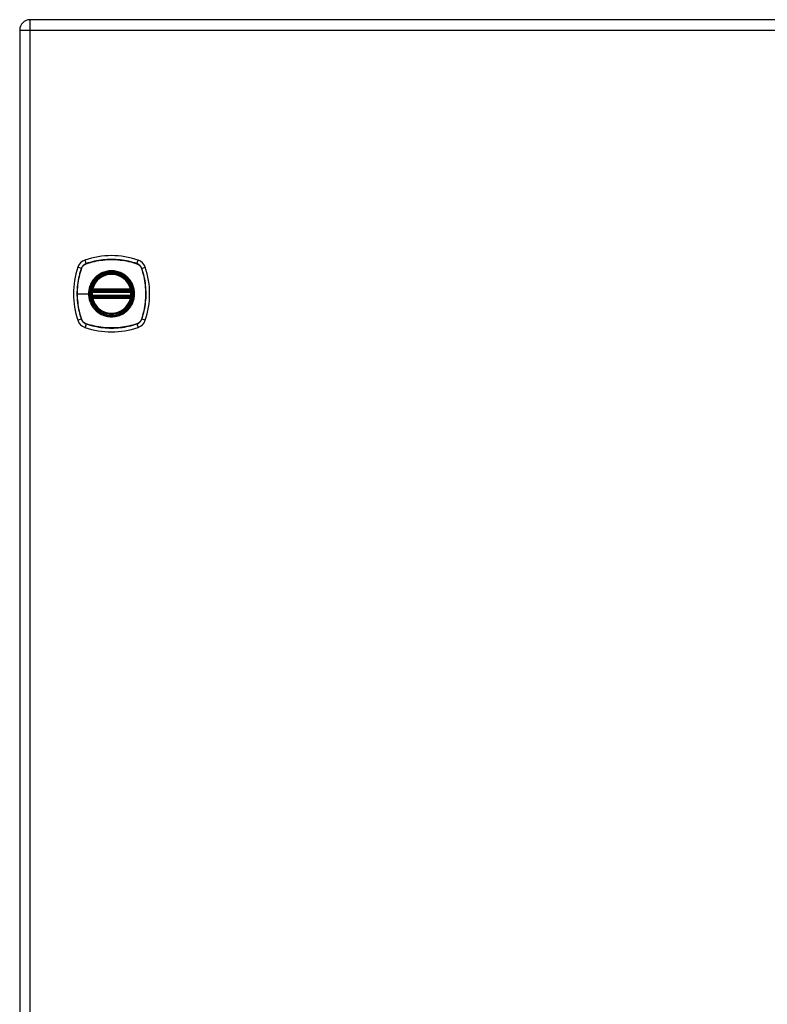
# Model space of a CAD drawing. Header units: inches. Extents: x 6 to 216, y 11 to 118.
# Tile 187 of 212: x 57 to 68, y 65 to 80. Entities that reach past the tile are written whole.
import ezdxf

# ---------------------------------------------------------------- set-up
doc = ezdxf.new("R2010")
doc.units = ezdxf.units.IN
doc.header["$MEASUREMENT"] = 0
doc.layers.add('Visible Edges(ANSI)', color=7, linetype='Continuous', lineweight=25)
doc.layers.add('Visible Tangent Edges(ANSI)', color=7, linetype='Continuous', lineweight=25)

msp = doc.modelspace()

# ---------------------------------------------------------------- linework, layer by layer
at = {"layer": 'Visible Edges(ANSI)'}
for p, q in [((92.284, 79.779), (56.688, 79.779)), ((56.527, 79.618), (56.527, 20.137)), ((57.659, 75.588), (58.244, 75.588)), ((57.655, 75.568), (58.248, 75.568)), ((58.248, 75.489), (57.655, 75.489)), ((58.244, 75.47), (57.659, 75.47))]:
    msp.add_line(p, q, dxfattribs=at)
at = {"layer": 'Visible Edges(ANSI)', "flags": 128}
for points in [[(57.643, 75.582), (57.643, 75.582), (57.643, 75.582), (57.643, 75.581), (57.643, 75.581), (57.643, 75.581), (57.643, 75.58), (57.643, 75.579), (57.642, 75.579), (57.642, 75.578), (57.642, 75.577), (57.642, 75.576), (57.642, 75.575), (57.642, 75.574), (57.642, 75.572), (57.641, 75.571), (57.641, 75.57), (57.641, 75.568), (57.641, 75.567), (57.641, 75.565), (57.64, 75.564), (57.64, 75.562), (57.64, 75.561), (57.64, 75.559), (57.64, 75.557)], [(58.263, 75.557), (58.263, 75.559), (58.263, 75.561), (58.263, 75.562), (58.262, 75.564), (58.262, 75.565), (58.262, 75.567), (58.262, 75.568), (58.262, 75.57), (58.262, 75.571), (58.261, 75.572), (58.261, 75.574), (58.261, 75.575), (58.261, 75.576), (58.261, 75.577), (58.261, 75.578), (58.26, 75.579), (58.26, 75.579), (58.26, 75.58), (58.26, 75.581), (58.26, 75.581), (58.26, 75.581), (58.26, 75.582), (58.26, 75.582), (58.26, 75.582)], [(57.64, 75.5), (57.64, 75.498), (57.64, 75.497), (57.64, 75.495), (57.64, 75.494), (57.641, 75.492), (57.641, 75.491), (57.641, 75.489), (57.641, 75.488), (57.641, 75.486), (57.642, 75.485), (57.642, 75.484), (57.642, 75.483), (57.642, 75.482), (57.642, 75.481), (57.642, 75.48), (57.642, 75.479), (57.643, 75.478), (57.643, 75.477), (57.643, 75.477), (57.643, 75.476), (57.643, 75.476), (57.643, 75.476), (57.643, 75.476), (57.643, 75.476)], [(58.26, 75.476), (58.26, 75.476), (58.26, 75.476), (58.26, 75.476), (58.26, 75.476), (58.26, 75.477), (58.26, 75.477), (58.26, 75.478), (58.26, 75.479), (58.261, 75.48), (58.261, 75.481), (58.261, 75.482), (58.261, 75.483), (58.261, 75.484), (58.261, 75.485), (58.262, 75.486), (58.262, 75.488), (58.262, 75.489), (58.262, 75.491), (58.262, 75.492), (58.262, 75.494), (58.263, 75.495), (58.263, 75.497), (58.263, 75.498), (58.263, 75.5)]]:
    msp.add_lwpolyline(points, dxfattribs=at)
at = {"layer": 'Visible Edges(ANSI)'}
for radius in [0.32, 0.315]:
    msp.add_circle((57.951, 75.529), radius, dxfattribs=at)
for centre, radius, start, end in [((56.688, 79.618), 0.161, 90, 180), ((57.597, 75.883), 0.177, 108.7722, 161.2278), ((57.951, 74.84), 1.28, 71.2278, 108.7722), ((58.306, 75.883), 0.177, 18.7722, 71.2278), ((58.64, 75.529), 1.28, 161.2278, 198.7722), ((57.262, 75.529), 1.28, 341.2278, 18.7722), ((57.951, 75.529), 0.313, 13.6344, 166.3656), ((57.951, 75.529), 0.313, 166.3656, 170.216), ((57.655, 75.58), 0.0118, 170.216, 270), ((57.659, 75.6), 0.0118, 166.3656, 270), ((58.244, 75.6), 0.0118, 270, 13.6344), ((58.248, 75.58), 0.0118, 270, 9.784), ((57.951, 75.529), 0.313, 9.784, 13.6344), ((57.951, 75.529), 0.313, 174.7499, 185.2501), ((57.655, 75.478), 0.0118, 90, 189.784), ((57.951, 75.529), 0.313, 189.784, 193.6344), ((57.659, 75.458), 0.0118, 90, 193.6344), ((57.951, 75.529), 0.313, 193.6344, 346.3656), ((58.244, 75.458), 0.0118, 346.3656, 90), ((58.248, 75.478), 0.0118, 350.216, 90), ((57.951, 75.529), 0.313, 346.3656, 350.216), ((57.951, 75.529), 0.313, 354.7499, 5.2501), ((57.597, 75.174), 0.177, 198.7722, 251.2278), ((57.951, 76.218), 1.28, 251.2278, 288.7722), ((58.306, 75.174), 0.177, 288.7722, 341.2278)]:
    msp.add_arc(centre, radius, start, end, dxfattribs=at)
at = {"layer": 'Visible Tangent Edges(ANSI)'}
for p, q in [((56.688, 79.618), (56.688, 79.779)), ((56.527, 79.618), (56.688, 79.618)), ((56.688, 79.618), (92.284, 79.618)), ((56.688, 20.137), (56.688, 79.618)), ((57.558, 75.996), (57.54, 76.051)), ((58.345, 75.996), (58.363, 76.051)), ((57.484, 75.922), (57.429, 75.94)), ((57.486, 75.921), (57.486, 75.921)), ((57.559, 75.994), (57.559, 75.994)), ((58.343, 75.994), (58.344, 75.994)), ((58.417, 75.921), (58.417, 75.921)), ((58.419, 75.922), (58.474, 75.94)), ((57.649, 75.581), (57.643, 75.582)), ((57.647, 75.603), (57.659, 75.6)), ((57.655, 75.568), (57.655, 75.578)), ((57.659, 75.588), (57.659, 75.6)), ((58.244, 75.6), (57.659, 75.6)), ((57.659, 75.578), (57.659, 75.588)), ((57.659, 75.578), (58.244, 75.578)), ((58.244, 75.6), (58.256, 75.603)), ((58.244, 75.6), (58.244, 75.588)), ((58.244, 75.588), (58.244, 75.578)), ((58.248, 75.578), (58.248, 75.568)), ((58.26, 75.582), (58.254, 75.581)), ((57.421, 75.529), (57.595, 75.529)), ((57.599, 75.529), (57.595, 75.529)), ((57.652, 75.556), (57.64, 75.557)), ((57.652, 75.501), (57.64, 75.5)), ((57.643, 75.476), (57.649, 75.477)), ((57.659, 75.458), (57.647, 75.455)), ((57.652, 75.556), (58.251, 75.556)), ((58.251, 75.501), (57.652, 75.501)), ((57.655, 75.479), (57.655, 75.489)), ((57.659, 75.47), (57.659, 75.479)), ((58.244, 75.479), (57.659, 75.479)), ((57.659, 75.458), (57.659, 75.47)), ((57.659, 75.458), (58.244, 75.458)), ((58.244, 75.479), (58.244, 75.47)), ((58.244, 75.47), (58.244, 75.458)), ((58.256, 75.455), (58.244, 75.458)), ((58.248, 75.489), (58.248, 75.479)), ((58.263, 75.557), (58.251, 75.556)), ((58.263, 75.5), (58.251, 75.501)), ((58.254, 75.477), (58.26, 75.476)), ((57.484, 75.136), (57.429, 75.117)), ((57.486, 75.136), (57.486, 75.137)), ((58.417, 75.137), (58.417, 75.136)), ((58.474, 75.117), (58.419, 75.136)), ((57.558, 75.061), (57.54, 75.006)), ((57.559, 75.063), (57.559, 75.063)), ((58.344, 75.063), (58.343, 75.063)), ((58.345, 75.061), (58.363, 75.006))]:
    msp.add_line(p, q, dxfattribs=at)
at = {"layer": 'Visible Tangent Edges(ANSI)', "flags": 128}
for points in [[(58.345, 75.996), (58.313, 76.007), (58.281, 76.016), (58.249, 76.024), (58.216, 76.032), (58.183, 76.039), (58.15, 76.045), (58.117, 76.05), (58.084, 76.054), (58.051, 76.057), (58.017, 76.059), (57.984, 76.06), (57.951, 76.061), (57.917, 76.06), (57.884, 76.059), (57.851, 76.057), (57.818, 76.054), (57.785, 76.05), (57.752, 76.045), (57.719, 76.039), (57.686, 76.032), (57.654, 76.024), (57.622, 76.016), (57.59, 76.007), (57.558, 75.996)], [(57.559, 75.994), (57.591, 76.005), (57.623, 76.014), (57.655, 76.023), (57.687, 76.03), (57.72, 76.037), (57.752, 76.043), (57.785, 76.048), (57.818, 76.052), (57.851, 76.055), (57.884, 76.058), (57.918, 76.059), (57.951, 76.06), (57.984, 76.059), (58.017, 76.058), (58.05, 76.056), (58.084, 76.052), (58.117, 76.048), (58.15, 76.043), (58.183, 76.037), (58.215, 76.03), (58.248, 76.023), (58.28, 76.014), (58.312, 76.005), (58.343, 75.994)], [(57.484, 75.922), (57.474, 75.89), (57.464, 75.858), (57.456, 75.826), (57.448, 75.793), (57.441, 75.761), (57.436, 75.728), (57.431, 75.695), (57.426, 75.661), (57.423, 75.628), (57.421, 75.595), (57.42, 75.562), (57.419, 75.528), (57.42, 75.495), (57.421, 75.462), (57.423, 75.428), (57.427, 75.395), (57.431, 75.362), (57.436, 75.329), (57.441, 75.296), (57.448, 75.264), (57.456, 75.231), (57.464, 75.199), (57.474, 75.167), (57.484, 75.136)], [(57.421, 75.529), (57.421, 75.545), (57.421, 75.562), (57.422, 75.578), (57.422, 75.595), (57.423, 75.612), (57.425, 75.628), (57.426, 75.645), (57.428, 75.661), (57.43, 75.678), (57.432, 75.694), (57.434, 75.711), (57.437, 75.727), (57.44, 75.744), (57.443, 75.76), (57.446, 75.777), (57.45, 75.793), (57.454, 75.809), (57.458, 75.825), (57.462, 75.841), (57.466, 75.857), (57.471, 75.873), (57.476, 75.889), (57.481, 75.905), (57.486, 75.921)], [(57.558, 75.996), (57.554, 75.995), (57.55, 75.993), (57.546, 75.991), (57.542, 75.989), (57.538, 75.987), (57.534, 75.985), (57.53, 75.982), (57.526, 75.98), (57.523, 75.977), (57.519, 75.974), (57.516, 75.971), (57.512, 75.968), (57.509, 75.965), (57.506, 75.961), (57.503, 75.958), (57.501, 75.954), (57.498, 75.95), (57.495, 75.946), (57.493, 75.943), (57.491, 75.939), (57.489, 75.934), (57.487, 75.93), (57.485, 75.926), (57.484, 75.922)], [(57.486, 75.921), (57.487, 75.925), (57.489, 75.929), (57.491, 75.934), (57.493, 75.937), (57.495, 75.941), (57.497, 75.945), (57.5, 75.949), (57.502, 75.953), (57.505, 75.956), (57.508, 75.96), (57.511, 75.963), (57.514, 75.966), (57.517, 75.969), (57.521, 75.972), (57.524, 75.975), (57.528, 75.978), (57.531, 75.98), (57.535, 75.983), (57.539, 75.985), (57.543, 75.987), (57.547, 75.989), (57.551, 75.991), (57.555, 75.993), (57.559, 75.994)], [(58.179, 75.803), (58.163, 75.816), (58.146, 75.828), (58.128, 75.838), (58.11, 75.848), (58.092, 75.857), (58.072, 75.864), (58.053, 75.871), (58.033, 75.876), (58.013, 75.88), (57.993, 75.883), (57.972, 75.885), (57.952, 75.886), (57.931, 75.885), (57.91, 75.883), (57.89, 75.88), (57.87, 75.876), (57.85, 75.871), (57.83, 75.864), (57.811, 75.857), (57.792, 75.848), (57.774, 75.838), (57.757, 75.828), (57.74, 75.816), (57.724, 75.803)], [(58.344, 75.994), (58.348, 75.993), (58.352, 75.991), (58.356, 75.989), (58.36, 75.987), (58.364, 75.985), (58.368, 75.983), (58.372, 75.98), (58.375, 75.978), (58.379, 75.975), (58.382, 75.972), (58.386, 75.969), (58.389, 75.966), (58.392, 75.963), (58.395, 75.96), (58.398, 75.956), (58.4, 75.953), (58.403, 75.949), (58.405, 75.945), (58.408, 75.941), (58.41, 75.937), (58.412, 75.934), (58.414, 75.929), (58.415, 75.925), (58.417, 75.921)], [(58.419, 75.922), (58.418, 75.926), (58.416, 75.93), (58.414, 75.934), (58.412, 75.939), (58.41, 75.943), (58.407, 75.946), (58.405, 75.95), (58.402, 75.954), (58.4, 75.958), (58.397, 75.961), (58.394, 75.965), (58.391, 75.968), (58.387, 75.971), (58.384, 75.974), (58.38, 75.977), (58.377, 75.98), (58.373, 75.982), (58.369, 75.985), (58.365, 75.987), (58.361, 75.989), (58.357, 75.991), (58.353, 75.993), (58.349, 75.995), (58.345, 75.996)], [(58.417, 75.921), (58.427, 75.889), (58.437, 75.857), (58.445, 75.825), (58.453, 75.793), (58.46, 75.761), (58.466, 75.728), (58.471, 75.695), (58.475, 75.662), (58.478, 75.629), (58.48, 75.596), (58.482, 75.563), (58.482, 75.529), (58.482, 75.496), (58.481, 75.463), (58.478, 75.43), (58.475, 75.397), (58.471, 75.363), (58.466, 75.33), (58.46, 75.298), (58.453, 75.265), (58.445, 75.232), (58.437, 75.2), (58.427, 75.168), (58.417, 75.137)], [(58.419, 75.136), (58.429, 75.167), (58.439, 75.199), (58.447, 75.232), (58.455, 75.264), (58.462, 75.297), (58.467, 75.33), (58.472, 75.363), (58.476, 75.396), (58.48, 75.43), (58.482, 75.463), (58.483, 75.496), (58.484, 75.529), (58.483, 75.563), (58.482, 75.596), (58.479, 75.629), (58.476, 75.662), (58.472, 75.695), (58.467, 75.728), (58.461, 75.761), (58.455, 75.794), (58.447, 75.826), (58.439, 75.858), (58.429, 75.89), (58.419, 75.922)], [(57.677, 75.756), (57.67, 75.748), (57.664, 75.74), (57.658, 75.732), (57.652, 75.723), (57.647, 75.714), (57.642, 75.706), (57.637, 75.697), (57.632, 75.687), (57.627, 75.678), (57.623, 75.669), (57.619, 75.659), (57.616, 75.65), (57.612, 75.64), (57.609, 75.63), (57.607, 75.62), (57.604, 75.61), (57.602, 75.6), (57.6, 75.59), (57.598, 75.58), (57.597, 75.57), (57.596, 75.559), (57.595, 75.549), (57.595, 75.539), (57.595, 75.529)], [(57.599, 75.529), (57.608, 75.607), (57.634, 75.682), (57.676, 75.749), (57.732, 75.804), (57.799, 75.846), (57.873, 75.872), (57.952, 75.881), (58.03, 75.872), (58.105, 75.846), (58.172, 75.804), (58.227, 75.748), (58.269, 75.682), (58.295, 75.607), (58.304, 75.529), (58.295, 75.45), (58.269, 75.375), (58.227, 75.309), (58.171, 75.253), (58.104, 75.211), (58.03, 75.185), (57.951, 75.177), (57.873, 75.185), (57.798, 75.212), (57.731, 75.253), (57.676, 75.309), (57.634, 75.376), (57.608, 75.45), (57.599, 75.529)], [(57.724, 75.803), (57.722, 75.802), (57.72, 75.8), (57.718, 75.798), (57.715, 75.796), (57.713, 75.794), (57.711, 75.792), (57.709, 75.791), (57.707, 75.789), (57.705, 75.787), (57.703, 75.785), (57.701, 75.783), (57.699, 75.781), (57.697, 75.779), (57.695, 75.777), (57.694, 75.775), (57.692, 75.773), (57.69, 75.771), (57.688, 75.769), (57.686, 75.767), (57.684, 75.765), (57.682, 75.763), (57.68, 75.761), (57.679, 75.758), (57.677, 75.756)], [(58.226, 75.756), (58.224, 75.758), (58.222, 75.761), (58.221, 75.763), (58.219, 75.765), (58.217, 75.767), (58.215, 75.769), (58.213, 75.771), (58.211, 75.773), (58.209, 75.775), (58.208, 75.777), (58.206, 75.779), (58.204, 75.781), (58.202, 75.783), (58.2, 75.785), (58.198, 75.787), (58.196, 75.789), (58.194, 75.791), (58.192, 75.792), (58.19, 75.794), (58.187, 75.796), (58.185, 75.798), (58.183, 75.8), (58.181, 75.802), (58.179, 75.803)], [(58.226, 75.301), (58.239, 75.317), (58.25, 75.334), (58.261, 75.352), (58.271, 75.37), (58.28, 75.389), (58.287, 75.408), (58.294, 75.427), (58.299, 75.447), (58.303, 75.467), (58.306, 75.488), (58.308, 75.508), (58.308, 75.529), (58.308, 75.549), (58.306, 75.57), (58.303, 75.59), (58.299, 75.61), (58.293, 75.63), (58.287, 75.65), (58.279, 75.669), (58.271, 75.688), (58.261, 75.706), (58.25, 75.723), (58.239, 75.74), (58.226, 75.756)], [(57.647, 75.603), (57.647, 75.602), (57.647, 75.601), (57.647, 75.6), (57.647, 75.599), (57.646, 75.598), (57.646, 75.597), (57.646, 75.596), (57.646, 75.595), (57.646, 75.594), (57.646, 75.593), (57.646, 75.592), (57.646, 75.591), (57.646, 75.59), (57.646, 75.589), (57.647, 75.588), (57.647, 75.587), (57.647, 75.587), (57.647, 75.586), (57.647, 75.585), (57.648, 75.584), (57.648, 75.583), (57.648, 75.582), (57.649, 75.582), (57.649, 75.581)], [(57.649, 75.581), (57.649, 75.581), (57.649, 75.581), (57.65, 75.58), (57.65, 75.58), (57.65, 75.58), (57.65, 75.58), (57.65, 75.58), (57.651, 75.58), (57.651, 75.58), (57.651, 75.579), (57.651, 75.579), (57.652, 75.579), (57.652, 75.579), (57.652, 75.579), (57.652, 75.579), (57.653, 75.579), (57.653, 75.579), (57.653, 75.579), (57.653, 75.579), (57.654, 75.578), (57.654, 75.578), (57.654, 75.578), (57.654, 75.578), (57.655, 75.578)], [(57.655, 75.578), (57.655, 75.578), (57.655, 75.578), (57.655, 75.578), (57.655, 75.578), (57.656, 75.578), (57.656, 75.578), (57.656, 75.578), (57.656, 75.578), (57.656, 75.578), (57.656, 75.578), (57.657, 75.578), (57.657, 75.578), (57.657, 75.578), (57.657, 75.578), (57.657, 75.578), (57.657, 75.578), (57.658, 75.578), (57.658, 75.578), (57.658, 75.578), (57.658, 75.578), (57.658, 75.578), (57.658, 75.578), (57.659, 75.578), (57.659, 75.578)], [(58.244, 75.578), (58.244, 75.578), (58.244, 75.578), (58.245, 75.578), (58.245, 75.578), (58.245, 75.578), (58.245, 75.578), (58.245, 75.578), (58.246, 75.578), (58.246, 75.578), (58.246, 75.578), (58.246, 75.578), (58.246, 75.578), (58.246, 75.578), (58.247, 75.578), (58.247, 75.578), (58.247, 75.578), (58.247, 75.578), (58.247, 75.578), (58.247, 75.578), (58.248, 75.578), (58.248, 75.578), (58.248, 75.578), (58.248, 75.578), (58.248, 75.578)], [(58.248, 75.578), (58.249, 75.578), (58.249, 75.578), (58.249, 75.578), (58.249, 75.578), (58.25, 75.579), (58.25, 75.579), (58.25, 75.579), (58.25, 75.579), (58.251, 75.579), (58.251, 75.579), (58.251, 75.579), (58.251, 75.579), (58.252, 75.579), (58.252, 75.579), (58.252, 75.58), (58.252, 75.58), (58.253, 75.58), (58.253, 75.58), (58.253, 75.58), (58.253, 75.58), (58.253, 75.58), (58.254, 75.581), (58.254, 75.581), (58.254, 75.581)], [(58.254, 75.581), (58.254, 75.582), (58.255, 75.582), (58.255, 75.583), (58.255, 75.584), (58.256, 75.585), (58.256, 75.586), (58.256, 75.587), (58.256, 75.587), (58.256, 75.588), (58.257, 75.589), (58.257, 75.59), (58.257, 75.591), (58.257, 75.592), (58.257, 75.593), (58.257, 75.594), (58.257, 75.595), (58.257, 75.596), (58.257, 75.597), (58.256, 75.598), (58.256, 75.599), (58.256, 75.6), (58.256, 75.601), (58.256, 75.602), (58.256, 75.603)], [(57.486, 75.137), (57.481, 75.153), (57.476, 75.168), (57.471, 75.184), (57.466, 75.2), (57.462, 75.216), (57.458, 75.232), (57.454, 75.248), (57.45, 75.265), (57.446, 75.281), (57.443, 75.297), (57.44, 75.313), (57.437, 75.33), (57.434, 75.346), (57.432, 75.363), (57.43, 75.379), (57.428, 75.396), (57.426, 75.412), (57.425, 75.429), (57.423, 75.446), (57.422, 75.462), (57.422, 75.479), (57.421, 75.496), (57.421, 75.512), (57.421, 75.529)], [(57.595, 75.529), (57.595, 75.518), (57.595, 75.508), (57.596, 75.498), (57.597, 75.488), (57.598, 75.477), (57.6, 75.467), (57.602, 75.457), (57.604, 75.447), (57.607, 75.437), (57.609, 75.427), (57.612, 75.417), (57.616, 75.408), (57.619, 75.398), (57.623, 75.389), (57.628, 75.379), (57.632, 75.37), (57.637, 75.361), (57.642, 75.352), (57.647, 75.343), (57.652, 75.334), (57.658, 75.326), (57.664, 75.317), (57.67, 75.309), (57.677, 75.301)], [(57.649, 75.477), (57.649, 75.476), (57.648, 75.475), (57.648, 75.474), (57.648, 75.473), (57.647, 75.473), (57.647, 75.472), (57.647, 75.471), (57.647, 75.47), (57.647, 75.469), (57.646, 75.468), (57.646, 75.467), (57.646, 75.466), (57.646, 75.465), (57.646, 75.464), (57.646, 75.463), (57.646, 75.463), (57.646, 75.462), (57.646, 75.461), (57.646, 75.46), (57.647, 75.459), (57.647, 75.458), (57.647, 75.457), (57.647, 75.456), (57.647, 75.455)], [(57.655, 75.479), (57.654, 75.479), (57.654, 75.479), (57.654, 75.479), (57.654, 75.479), (57.653, 75.479), (57.653, 75.479), (57.653, 75.479), (57.653, 75.479), (57.652, 75.479), (57.652, 75.478), (57.652, 75.478), (57.652, 75.478), (57.651, 75.478), (57.651, 75.478), (57.651, 75.478), (57.651, 75.478), (57.65, 75.478), (57.65, 75.477), (57.65, 75.477), (57.65, 75.477), (57.65, 75.477), (57.649, 75.477), (57.649, 75.477), (57.649, 75.477)], [(57.652, 75.556), (57.652, 75.557), (57.652, 75.558), (57.652, 75.559), (57.652, 75.559), (57.652, 75.56), (57.653, 75.561), (57.653, 75.561), (57.653, 75.562), (57.653, 75.563), (57.653, 75.563), (57.653, 75.564), (57.654, 75.565), (57.654, 75.565), (57.654, 75.566), (57.654, 75.566), (57.654, 75.567), (57.654, 75.567), (57.654, 75.567), (57.654, 75.567), (57.655, 75.568), (57.655, 75.568), (57.655, 75.568), (57.655, 75.568), (57.655, 75.568)], [(57.655, 75.489), (57.655, 75.489), (57.655, 75.489), (57.655, 75.49), (57.655, 75.49), (57.654, 75.49), (57.654, 75.49), (57.654, 75.491), (57.654, 75.491), (57.654, 75.491), (57.654, 75.492), (57.654, 75.492), (57.654, 75.493), (57.653, 75.493), (57.653, 75.494), (57.653, 75.495), (57.653, 75.495), (57.653, 75.496), (57.653, 75.497), (57.652, 75.497), (57.652, 75.498), (57.652, 75.499), (57.652, 75.5), (57.652, 75.5), (57.652, 75.501)], [(57.659, 75.479), (57.659, 75.479), (57.658, 75.479), (57.658, 75.479), (57.658, 75.479), (57.658, 75.479), (57.658, 75.479), (57.658, 75.479), (57.657, 75.479), (57.657, 75.479), (57.657, 75.479), (57.657, 75.479), (57.657, 75.479), (57.657, 75.479), (57.656, 75.479), (57.656, 75.479), (57.656, 75.479), (57.656, 75.479), (57.656, 75.479), (57.656, 75.479), (57.655, 75.479), (57.655, 75.479), (57.655, 75.479), (57.655, 75.479), (57.655, 75.479)], [(58.248, 75.479), (58.248, 75.479), (58.248, 75.479), (58.248, 75.479), (58.248, 75.479), (58.247, 75.479), (58.247, 75.479), (58.247, 75.479), (58.247, 75.479), (58.247, 75.479), (58.247, 75.479), (58.246, 75.479), (58.246, 75.479), (58.246, 75.479), (58.246, 75.479), (58.246, 75.479), (58.246, 75.479), (58.245, 75.479), (58.245, 75.479), (58.245, 75.479), (58.245, 75.479), (58.245, 75.479), (58.244, 75.479), (58.244, 75.479), (58.244, 75.479)], [(58.248, 75.568), (58.248, 75.568), (58.248, 75.568), (58.248, 75.568), (58.248, 75.568), (58.248, 75.567), (58.249, 75.567), (58.249, 75.567), (58.249, 75.567), (58.249, 75.566), (58.249, 75.566), (58.249, 75.565), (58.249, 75.565), (58.25, 75.564), (58.25, 75.563), (58.25, 75.563), (58.25, 75.562), (58.25, 75.561), (58.25, 75.561), (58.251, 75.56), (58.251, 75.559), (58.251, 75.559), (58.251, 75.558), (58.251, 75.557), (58.251, 75.556)], [(58.251, 75.501), (58.251, 75.5), (58.251, 75.5), (58.251, 75.499), (58.251, 75.498), (58.251, 75.497), (58.25, 75.497), (58.25, 75.496), (58.25, 75.495), (58.25, 75.495), (58.25, 75.494), (58.25, 75.493), (58.249, 75.493), (58.249, 75.492), (58.249, 75.492), (58.249, 75.491), (58.249, 75.491), (58.249, 75.491), (58.249, 75.49), (58.248, 75.49), (58.248, 75.49), (58.248, 75.49), (58.248, 75.489), (58.248, 75.489), (58.248, 75.489)], [(58.254, 75.477), (58.254, 75.477), (58.254, 75.477), (58.253, 75.477), (58.253, 75.477), (58.253, 75.477), (58.253, 75.477), (58.253, 75.478), (58.252, 75.478), (58.252, 75.478), (58.252, 75.478), (58.252, 75.478), (58.251, 75.478), (58.251, 75.478), (58.251, 75.478), (58.251, 75.479), (58.25, 75.479), (58.25, 75.479), (58.25, 75.479), (58.25, 75.479), (58.249, 75.479), (58.249, 75.479), (58.249, 75.479), (58.249, 75.479), (58.248, 75.479)], [(58.256, 75.455), (58.256, 75.456), (58.256, 75.457), (58.256, 75.458), (58.256, 75.459), (58.256, 75.46), (58.257, 75.461), (58.257, 75.462), (58.257, 75.463), (58.257, 75.463), (58.257, 75.464), (58.257, 75.465), (58.257, 75.466), (58.257, 75.467), (58.257, 75.468), (58.256, 75.469), (58.256, 75.47), (58.256, 75.471), (58.256, 75.472), (58.256, 75.473), (58.255, 75.473), (58.255, 75.474), (58.255, 75.475), (58.254, 75.476), (58.254, 75.477)], [(57.677, 75.301), (57.679, 75.299), (57.68, 75.297), (57.682, 75.295), (57.684, 75.293), (57.686, 75.291), (57.688, 75.289), (57.69, 75.287), (57.692, 75.285), (57.693, 75.283), (57.695, 75.281), (57.697, 75.279), (57.699, 75.277), (57.701, 75.275), (57.703, 75.273), (57.705, 75.271), (57.707, 75.269), (57.709, 75.267), (57.711, 75.265), (57.713, 75.263), (57.715, 75.261), (57.718, 75.26), (57.72, 75.258), (57.722, 75.256), (57.724, 75.254)], [(58.179, 75.254), (58.181, 75.256), (58.183, 75.258), (58.185, 75.26), (58.187, 75.261), (58.19, 75.263), (58.192, 75.265), (58.194, 75.267), (58.196, 75.269), (58.198, 75.271), (58.2, 75.273), (58.202, 75.275), (58.204, 75.277), (58.206, 75.279), (58.208, 75.281), (58.209, 75.283), (58.211, 75.285), (58.213, 75.287), (58.215, 75.289), (58.217, 75.291), (58.219, 75.293), (58.221, 75.295), (58.222, 75.297), (58.224, 75.299), (58.226, 75.301)], [(57.484, 75.136), (57.485, 75.131), (57.487, 75.127), (57.489, 75.123), (57.491, 75.119), (57.493, 75.115), (57.495, 75.111), (57.498, 75.107), (57.501, 75.103), (57.503, 75.1), (57.506, 75.096), (57.509, 75.093), (57.512, 75.09), (57.516, 75.086), (57.519, 75.083), (57.523, 75.081), (57.526, 75.078), (57.53, 75.075), (57.534, 75.073), (57.538, 75.07), (57.542, 75.068), (57.546, 75.066), (57.55, 75.064), (57.554, 75.063), (57.558, 75.061)], [(57.559, 75.063), (57.555, 75.065), (57.551, 75.066), (57.547, 75.068), (57.543, 75.07), (57.539, 75.072), (57.535, 75.075), (57.531, 75.077), (57.528, 75.08), (57.524, 75.082), (57.521, 75.085), (57.517, 75.088), (57.514, 75.091), (57.511, 75.095), (57.508, 75.098), (57.505, 75.101), (57.502, 75.105), (57.5, 75.109), (57.497, 75.112), (57.495, 75.116), (57.493, 75.12), (57.491, 75.124), (57.489, 75.128), (57.487, 75.132), (57.486, 75.136)], [(57.724, 75.254), (57.74, 75.241), (57.757, 75.23), (57.775, 75.219), (57.793, 75.209), (57.811, 75.201), (57.831, 75.193), (57.85, 75.187), (57.87, 75.181), (57.89, 75.177), (57.91, 75.174), (57.931, 75.172), (57.952, 75.172), (57.972, 75.172), (57.993, 75.174), (58.013, 75.177), (58.033, 75.181), (58.053, 75.187), (58.073, 75.193), (58.092, 75.201), (58.111, 75.209), (58.129, 75.219), (58.146, 75.23), (58.163, 75.241), (58.179, 75.254)], [(58.417, 75.136), (58.415, 75.132), (58.414, 75.128), (58.412, 75.124), (58.41, 75.12), (58.408, 75.116), (58.405, 75.112), (58.403, 75.109), (58.4, 75.105), (58.398, 75.101), (58.395, 75.098), (58.392, 75.095), (58.389, 75.091), (58.386, 75.088), (58.382, 75.085), (58.379, 75.082), (58.375, 75.08), (58.372, 75.077), (58.368, 75.075), (58.364, 75.072), (58.36, 75.07), (58.356, 75.068), (58.352, 75.066), (58.348, 75.065), (58.344, 75.063)], [(58.345, 75.061), (58.349, 75.063), (58.353, 75.064), (58.357, 75.066), (58.361, 75.068), (58.365, 75.07), (58.369, 75.073), (58.373, 75.075), (58.377, 75.078), (58.38, 75.081), (58.384, 75.083), (58.387, 75.086), (58.391, 75.09), (58.394, 75.093), (58.397, 75.096), (58.4, 75.1), (58.402, 75.103), (58.405, 75.107), (58.407, 75.111), (58.41, 75.115), (58.412, 75.119), (58.414, 75.123), (58.416, 75.127), (58.418, 75.131), (58.419, 75.136)], [(57.558, 75.061), (57.59, 75.051), (57.622, 75.042), (57.654, 75.033), (57.687, 75.025), (57.72, 75.019), (57.753, 75.013), (57.786, 75.008), (57.819, 75.004), (57.852, 75.001), (57.886, 74.998), (57.919, 74.997), (57.952, 74.997), (57.985, 74.997), (58.019, 74.998), (58.052, 75.001), (58.085, 75.004), (58.118, 75.008), (58.151, 75.013), (58.184, 75.019), (58.216, 75.025), (58.249, 75.033), (58.281, 75.042), (58.313, 75.051), (58.345, 75.061)], [(58.343, 75.063), (58.312, 75.053), (58.28, 75.043), (58.248, 75.035), (58.216, 75.027), (58.183, 75.02), (58.151, 75.014), (58.118, 75.009), (58.085, 75.005), (58.052, 75.002), (58.019, 75), (57.985, 74.998), (57.952, 74.998), (57.919, 74.998), (57.886, 75), (57.852, 75.002), (57.819, 75.005), (57.786, 75.009), (57.753, 75.014), (57.72, 75.02), (57.688, 75.027), (57.655, 75.035), (57.623, 75.043), (57.591, 75.053), (57.559, 75.063)]]:
    msp.add_lwpolyline(points, dxfattribs=at)
at = {"layer": 'Visible Tangent Edges(ANSI)'}
for radius in [0.346, 0.342, 0.325, 0.324]:
    msp.add_circle((57.951, 75.529), radius, dxfattribs=at)
for start, end in [(13.6344, 166.3656), (174.7499, 185.2501), (193.6344, 346.3656), (354.7499, 5.2501)]:
    msp.add_arc((57.951, 75.529), 0.301, start, end, dxfattribs=at)
for centre, major_axis, ratio, start_param, end_param in [((57.489, 75.92), (0.00933, -0.00312), 0.002893, 1.85298, 2.093627), ((57.56, 75.992), (0.00312, -0.00933), 0.002893, 4.189559, 4.430205), ((58.343, 75.992), (-0.00312, -0.00933), 0.002893, 1.85298, 2.093627), ((58.414, 75.92), (-0.00933, -0.00312), 0.002893, 4.189559, 4.430205), ((57.643, 75.582), (0.00773, 0.00893), 0.431674, 4.96723, 6.283185), ((57.655, 75.576), (0.0021, 0.0116), 0.025638, 0, 1.426581), ((58.248, 75.576), (-0.0021, 0.0116), 0.025638, 4.856604, 6.283185), ((58.26, 75.582), (-0.00773, 0.00893), 0.431674, 0, 1.315955), ((57.643, 75.476), (0.00773, -0.00893), 0.431674, 0, 1.315955), ((57.655, 75.481), (0.0021, -0.0116), 0.025638, 4.856604, 6.283185), ((58.248, 75.481), (-0.0021, -0.0116), 0.025638, 0, 1.426581), ((58.26, 75.476), (-0.00773, -0.00893), 0.431674, 4.96723, 6.283185), ((57.489, 75.137), (0.00933, 0.00312), 0.002893, 4.189559, 4.430205), ((58.414, 75.137), (-0.00933, 0.00312), 0.002893, 1.85298, 2.093627), ((57.56, 75.066), (0.00312, 0.00933), 0.002893, 1.85298, 2.093627), ((58.343, 75.066), (0.00312, -0.00933), 0.002893, 1.047966, 1.288612)]:
    msp.add_ellipse(centre, major_axis=major_axis, ratio=ratio, start_param=start_param, end_param=end_param, dxfattribs=at)

doc.saveas('drawing.dxf')
